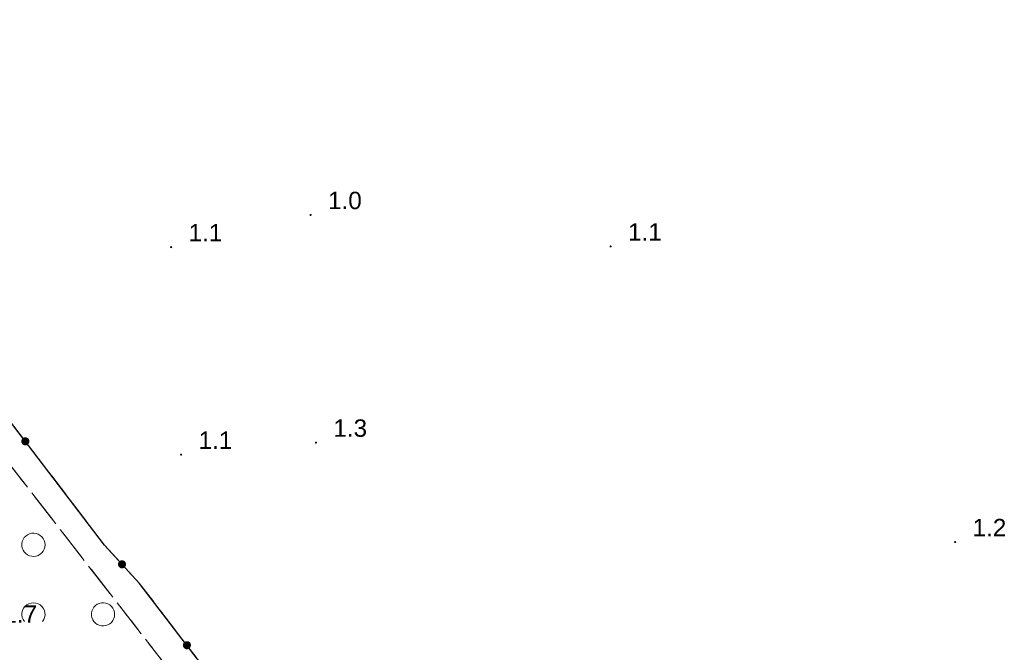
# Model space of a CAD drawing. Extents: x 5474185 to 5474933, y 5916077 to 5916824.
# Tile 27 of 256: x 5474419 to 5474461, y 5916453 to 5916480. Entities that reach past the tile are written whole.
import ezdxf

# ---------------------------------------------------------------- set-up
doc = ezdxf.new("R2010")
doc.units = 0
for name, pattern in [('PRZER1-1', [1, 0.5, -0.5]), ('PRZER2-1', [1.5, 1, -0.5]), ('PRZER3-1', [2, 1.5, -0.5])]:
    doc.linetypes.add(name, pattern=pattern)
for name, color, linetype, lineweight in [('GESKKL', 253, 'CONTINUOUS', 18), ('GESUZY', 253, 'CONTINUOUS', 18), ('GSLKOG', 253, 'CONTINUOUS', 35), ('GSPWPN', 253, 'CONTINUOUS', 13), ('GSPWPN_O', 253, 'CONTINUOUS', 13), ('GSSZAD', 254, 'CONTINUOUS', 18)]:
    doc.layers.add(name, color=color, linetype=linetype, lineweight=lineweight)
doc.styles.add('Arial', font='arial.ttf')

msp = doc.modelspace()

# ---------------------------------------------------------------- hatches: boundary and pattern name
at = {"layer": 'GSLKOG'}
for points in [[(5474419.017708, 5916461.560822), (5474418.972024, 5916461.560941), (5474418.927928, 5916461.572881), (5474418.888424, 5916461.595827), (5474418.856206, 5916461.628215), (5474418.833468, 5916461.667839), (5474418.82176, 5916461.711997), (5474418.821879, 5916461.757681), (5474418.83382, 5916461.801777), (5474418.856766, 5916461.841281), (5474418.889154, 5916461.8735), (5474418.928777, 5916461.896238), (5474418.972936, 5916461.907945), (5474419.01862, 5916461.907826), (5474419.062716, 5916461.895886), (5474419.10222, 5916461.87294), (5474419.134438, 5916461.840552), (5474419.157176, 5916461.800928), (5474419.168884, 5916461.756769), (5474419.168764, 5916461.711086), (5474419.156824, 5916461.66699), (5474419.133878, 5916461.627486), (5474419.10149, 5916461.595267), (5474419.061867, 5916461.572529)], [(5474419.017708, 5916461.560822), (5474418.972024, 5916461.560941), (5474418.927928, 5916461.572881), (5474418.888424, 5916461.595827), (5474418.856206, 5916461.628215), (5474418.833468, 5916461.667839), (5474418.82176, 5916461.711997), (5474418.821879, 5916461.757681), (5474418.83382, 5916461.801777), (5474418.856766, 5916461.841281), (5474418.889154, 5916461.8735), (5474418.928777, 5916461.896238), (5474418.972936, 5916461.907945), (5474419.01862, 5916461.907826), (5474419.062716, 5916461.895886), (5474419.10222, 5916461.87294), (5474419.134438, 5916461.840552), (5474419.157176, 5916461.800928), (5474419.168884, 5916461.756769), (5474419.168764, 5916461.711086), (5474419.156824, 5916461.66699), (5474419.133878, 5916461.627486), (5474419.10149, 5916461.595267), (5474419.061867, 5916461.572529)], [(5474423.156728, 5916456.255195), (5474423.111768, 5916456.263293), (5474423.070434, 5916456.282751), (5474423.035546, 5916456.312243), (5474423.009479, 5916456.349761), (5474422.994011, 5916456.392747), (5474422.990195, 5916456.438272), (5474422.998293, 5916456.483232), (5474423.017751, 5916456.524566), (5474423.047243, 5916456.559454), (5474423.084761, 5916456.585521), (5474423.127747, 5916456.600989), (5474423.173272, 5916456.604805), (5474423.218232, 5916456.596707), (5474423.259566, 5916456.577249), (5474423.294454, 5916456.547757), (5474423.320521, 5916456.510239), (5474423.335989, 5916456.467253), (5474423.339805, 5916456.421728), (5474423.331707, 5916456.376768), (5474423.312249, 5916456.335434), (5474423.282757, 5916456.300546), (5474423.245239, 5916456.274479), (5474423.202253, 5916456.259011)], [(5474423.156728, 5916456.255195), (5474423.111768, 5916456.263293), (5474423.070434, 5916456.282751), (5474423.035546, 5916456.312243), (5474423.009479, 5916456.349761), (5474422.994011, 5916456.392747), (5474422.990195, 5916456.438272), (5474422.998293, 5916456.483232), (5474423.017751, 5916456.524566), (5474423.047243, 5916456.559454), (5474423.084761, 5916456.585521), (5474423.127747, 5916456.600989), (5474423.173272, 5916456.604805), (5474423.218232, 5916456.596707), (5474423.259566, 5916456.577249), (5474423.294454, 5916456.547757), (5474423.320521, 5916456.510239), (5474423.335989, 5916456.467253), (5474423.339805, 5916456.421728), (5474423.331707, 5916456.376768), (5474423.312249, 5916456.335434), (5474423.282757, 5916456.300546), (5474423.245239, 5916456.274479), (5474423.202253, 5916456.259011)], [(5474425.982797, 5916452.766492), (5474425.937113, 5916452.766503), (5474425.892989, 5916452.778339), (5474425.853431, 5916452.801191), (5474425.821136, 5916452.833503), (5474425.798304, 5916452.873072), (5474425.786492, 5916452.917203), (5474425.786503, 5916452.962887), (5474425.798339, 5916453.007011), (5474425.821191, 5916453.046569), (5474425.853503, 5916453.078864), (5474425.893072, 5916453.101696), (5474425.937203, 5916453.113508), (5474425.982887, 5916453.113497), (5474426.027011, 5916453.101661), (5474426.066569, 5916453.078809), (5474426.098864, 5916453.046497), (5474426.121696, 5916453.006928), (5474426.133508, 5916452.962797), (5474426.133497, 5916452.917113), (5474426.121661, 5916452.872989), (5474426.098809, 5916452.833431), (5474426.066497, 5916452.801136), (5474426.026928, 5916452.778304)], [(5474425.982797, 5916452.766492), (5474425.937113, 5916452.766503), (5474425.892989, 5916452.778339), (5474425.853431, 5916452.801191), (5474425.821136, 5916452.833503), (5474425.798304, 5916452.873072), (5474425.786492, 5916452.917203), (5474425.786503, 5916452.962887), (5474425.798339, 5916453.007011), (5474425.821191, 5916453.046569), (5474425.853503, 5916453.078864), (5474425.893072, 5916453.101696), (5474425.937203, 5916453.113508), (5474425.982887, 5916453.113497), (5474426.027011, 5916453.101661), (5474426.066569, 5916453.078809), (5474426.098864, 5916453.046497), (5474426.121696, 5916453.006928), (5474426.133508, 5916452.962797), (5474426.133497, 5916452.917113), (5474426.121661, 5916452.872989), (5474426.098809, 5916452.833431), (5474426.066497, 5916452.801136), (5474426.026928, 5916452.778304)]]:
    msp.add_hatch(color=256, dxfattribs=at).paths.add_polyline_path(points)
at = {"layer": 'GSPWPN'}
for points in [[(5474431.29, 5916471.455), (5474431.278353, 5916471.456533), (5474431.2675, 5916471.461029), (5474431.25818, 5916471.46818), (5474431.251029, 5916471.4775), (5474431.246533, 5916471.488353), (5474431.245, 5916471.5), (5474431.246533, 5916471.511647), (5474431.251029, 5916471.5225), (5474431.25818, 5916471.53182), (5474431.2675, 5916471.538971), (5474431.278353, 5916471.543467), (5474431.29, 5916471.545), (5474431.301647, 5916471.543467), (5474431.3125, 5916471.538971), (5474431.32182, 5916471.53182), (5474431.328971, 5916471.5225), (5474431.333467, 5916471.511647), (5474431.335, 5916471.5), (5474431.333467, 5916471.488353), (5474431.328971, 5916471.4775), (5474431.32182, 5916471.46818), (5474431.3125, 5916471.461029), (5474431.301647, 5916471.456533)], [(5474425.28, 5916470.065), (5474425.268353, 5916470.066533), (5474425.2575, 5916470.071029), (5474425.24818, 5916470.07818), (5474425.241029, 5916470.0875), (5474425.236533, 5916470.098353), (5474425.235, 5916470.11), (5474425.236533, 5916470.121647), (5474425.241029, 5916470.1325), (5474425.24818, 5916470.14182), (5474425.2575, 5916470.148971), (5474425.268353, 5916470.153467), (5474425.28, 5916470.155), (5474425.291647, 5916470.153467), (5474425.3025, 5916470.148971), (5474425.31182, 5916470.14182), (5474425.318971, 5916470.1325), (5474425.323467, 5916470.121647), (5474425.325, 5916470.11), (5474425.323467, 5916470.098353), (5474425.318971, 5916470.0875), (5474425.31182, 5916470.07818), (5474425.3025, 5916470.071029), (5474425.291647, 5916470.066533)], [(5474444.22, 5916470.095), (5474444.208353, 5916470.096533), (5474444.1975, 5916470.101029), (5474444.18818, 5916470.10818), (5474444.181029, 5916470.1175), (5474444.176533, 5916470.128353), (5474444.175, 5916470.14), (5474444.176533, 5916470.151647), (5474444.181029, 5916470.1625), (5474444.18818, 5916470.17182), (5474444.1975, 5916470.178971), (5474444.208353, 5916470.183467), (5474444.22, 5916470.185), (5474444.231647, 5916470.183467), (5474444.2425, 5916470.178971), (5474444.25182, 5916470.17182), (5474444.258971, 5916470.1625), (5474444.263467, 5916470.151647), (5474444.265, 5916470.14), (5474444.263467, 5916470.128353), (5474444.258971, 5916470.1175), (5474444.25182, 5916470.10818), (5474444.2425, 5916470.101029), (5474444.231647, 5916470.096533)], [(5474431.52, 5916461.635), (5474431.508353, 5916461.636533), (5474431.4975, 5916461.641029), (5474431.48818, 5916461.64818), (5474431.481029, 5916461.6575), (5474431.476533, 5916461.668353), (5474431.475, 5916461.68), (5474431.476533, 5916461.691647), (5474431.481029, 5916461.7025), (5474431.48818, 5916461.71182), (5474431.4975, 5916461.718971), (5474431.508353, 5916461.723467), (5474431.52, 5916461.725), (5474431.531647, 5916461.723467), (5474431.5425, 5916461.718971), (5474431.55182, 5916461.71182), (5474431.558971, 5916461.7025), (5474431.563467, 5916461.691647), (5474431.565, 5916461.68), (5474431.563467, 5916461.668353), (5474431.558971, 5916461.6575), (5474431.55182, 5916461.64818), (5474431.5425, 5916461.641029), (5474431.531647, 5916461.636533)], [(5474425.71, 5916461.115), (5474425.698353, 5916461.116533), (5474425.6875, 5916461.121029), (5474425.67818, 5916461.12818), (5474425.671029, 5916461.1375), (5474425.666533, 5916461.148353), (5474425.665, 5916461.16), (5474425.666533, 5916461.171647), (5474425.671029, 5916461.1825), (5474425.67818, 5916461.19182), (5474425.6875, 5916461.198971), (5474425.698353, 5916461.203467), (5474425.71, 5916461.205), (5474425.721647, 5916461.203467), (5474425.7325, 5916461.198971), (5474425.74182, 5916461.19182), (5474425.748971, 5916461.1825), (5474425.753467, 5916461.171647), (5474425.755, 5916461.16), (5474425.753467, 5916461.148353), (5474425.748971, 5916461.1375), (5474425.74182, 5916461.12818), (5474425.7325, 5916461.121029), (5474425.721647, 5916461.116533)], [(5474459.07, 5916457.345), (5474459.058353, 5916457.346533), (5474459.0475, 5916457.351029), (5474459.03818, 5916457.35818), (5474459.031029, 5916457.3675), (5474459.026533, 5916457.378353), (5474459.025, 5916457.39), (5474459.026533, 5916457.401647), (5474459.031029, 5916457.4125), (5474459.03818, 5916457.42182), (5474459.0475, 5916457.428971), (5474459.058353, 5916457.433467), (5474459.07, 5916457.435), (5474459.081647, 5916457.433467), (5474459.0925, 5916457.428971), (5474459.10182, 5916457.42182), (5474459.108971, 5916457.4125), (5474459.113467, 5916457.401647), (5474459.115, 5916457.39), (5474459.113467, 5916457.378353), (5474459.108971, 5916457.3675), (5474459.10182, 5916457.35818), (5474459.0925, 5916457.351029), (5474459.081647, 5916457.346533)]]:
    msp.add_hatch(color=256, dxfattribs=at).paths.add_polyline_path(points)

# ---------------------------------------------------------------- linework, layer by layer
at = {"layer": 'GESKKL', "linetype": 'PRZER3-1', "lineweight": 13}
for p, q in [((5474437.36, 5916436.21, 10.06), (5474403.45, 5916479.9, 10.06)), ((5474403.45, 5916479.9, 10.06), (5474437.36, 5916436.21, 10.06))]:
    msp.add_line(p, q, dxfattribs=at)
at = {"layer": 'GESUZY', "linetype": 'PRZER1-1', "lineweight": 13}
for p, q in [((5474403.45, 5916479.9, 10.08), (5474437.36, 5916436.21, 10.08)), ((5474437.36, 5916436.21, 10.08), (5474403.45, 5916479.9, 10.08))]:
    msp.add_line(p, q, dxfattribs=at)
at = {"layer": 'GSLKOG', "linetype": 'Continuous', "lineweight": 30}
for p, q in [((5474422.41, 5916457.26, 10.18), (5474370.08, 5916525.83, 10.18)), ((5474423.92, 5916455.6, 10.18), (5474422.41, 5916457.26, 10.18)), ((5474428, 5916450.28, 10.18), (5474423.92, 5916455.6, 10.18))]:
    msp.add_line(p, q, dxfattribs=at)
at = {"layer": 'GSSZAD', "linetype": 'PRZER2-1', "lineweight": 13}
for p, q in [((5474370.08, 5916525.83, 10.1), (5474422.41, 5916457.26, 10.1)), ((5474422.41, 5916457.26, 10.1), (5474423.92, 5916455.6, 10.1)), ((5474423.92, 5916455.6, 10.1), (5474428, 5916450.28, 10.1))]:
    msp.add_line(p, q, dxfattribs=at)
at = {"layer": 'GSSZAD', "elevation": 10.1, "flags": 128}
for points in [[(5474419.845, 5916457.271005), (5474419.835964, 5916457.365631), (5474419.809184, 5916457.456836), (5474419.765627, 5916457.541325), (5474419.706867, 5916457.616045), (5474419.635028, 5916457.678293), (5474419.552708, 5916457.725821), (5474419.462879, 5916457.756911), (5474419.368791, 5916457.770439), (5474419.273843, 5916457.765916), (5474419.181466, 5916457.743505), (5474419.095, 5916457.704018), (5474419.01757, 5916457.64888), (5474418.951973, 5916457.580084), (5474418.900582, 5916457.500118), (5474418.865254, 5916457.411871), (5474418.847264, 5916457.318533), (5474418.847264, 5916457.223477), (5474418.865254, 5916457.130139), (5474418.900582, 5916457.041892), (5474418.951973, 5916456.961926), (5474419.01757, 5916456.89313), (5474419.095, 5916456.837992), (5474419.181466, 5916456.798505), (5474419.273843, 5916456.776094), (5474419.368791, 5916456.771571), (5474419.462879, 5916456.785099), (5474419.552708, 5916456.816189), (5474419.635028, 5916456.863717), (5474419.706867, 5916456.925965), (5474419.765627, 5916457.000685), (5474419.809184, 5916457.085174), (5474419.835964, 5916457.176379), (5474419.845, 5916457.271005)], [(5474422.845, 5916454.271005), (5474422.835964, 5916454.365631), (5474422.809184, 5916454.456836), (5474422.765627, 5916454.541325), (5474422.706867, 5916454.616045), (5474422.635028, 5916454.678293), (5474422.552708, 5916454.725821), (5474422.462879, 5916454.756911), (5474422.368791, 5916454.770439), (5474422.273843, 5916454.765916), (5474422.181466, 5916454.743505), (5474422.095, 5916454.704018), (5474422.01757, 5916454.64888), (5474421.951973, 5916454.580084), (5474421.900582, 5916454.500118), (5474421.865254, 5916454.411871), (5474421.847264, 5916454.318533), (5474421.847264, 5916454.223477), (5474421.865254, 5916454.130139), (5474421.900582, 5916454.041892), (5474421.951973, 5916453.961926), (5474422.01757, 5916453.89313), (5474422.095, 5916453.837992), (5474422.181466, 5916453.798505), (5474422.273843, 5916453.776094), (5474422.368791, 5916453.771571), (5474422.462879, 5916453.785099), (5474422.552708, 5916453.816189), (5474422.635028, 5916453.863717), (5474422.706867, 5916453.925965), (5474422.765627, 5916454.000685), (5474422.809184, 5916454.085174), (5474422.835964, 5916454.176379), (5474422.845, 5916454.271005)]]:
    msp.add_lwpolyline(points, close=True, dxfattribs=at)
msp.add_lwpolyline([(5474418.954688, 5916453.958505), (5474418.899433, 5916454.044136), (5474418.862688, 5916454.139191), (5474418.84598, 5916454.239723), (5474418.850002, 5916454.341554), (5474418.874588, 5916454.440454), (5474418.918717, 5916454.532315), (5474418.980554, 5916454.61332), (5474419.057532, 5916454.680104), (5474419.146452, 5916454.729894), (5474419.24362, 5916454.760619), (5474419.345, 5916454.771005), (5474419.44638, 5916454.760619), (5474419.543548, 5916454.729894), (5474419.632468, 5916454.680104), (5474419.709446, 5916454.61332), (5474419.771283, 5916454.532315), (5474419.815412, 5916454.440454), (5474419.839998, 5916454.341554), (5474419.84402, 5916454.239723), (5474419.827312, 5916454.139191), (5474419.790567, 5916454.044136), (5474419.735312, 5916453.958505)], dxfattribs=at)

# ---------------------------------------------------------------- texts
at = {"layer": 'GSPWPN_O', "linetype": 'Continuous', "lineweight": 0, "style": 'Arial'}
for s, p in [('1.0', (5474432.04, 5916471.75, 10.8)), ('1.1', (5474426.03, 5916470.36, 10.8)), ('1.1', (5474444.97, 5916470.39, 10.8)), ('1.3', (5474432.27, 5916461.93, 10.8)), ('1.1', (5474426.46, 5916461.41, 10.8)), ('1.2', (5474459.82, 5916457.64, 10.8)), ('1.7', (5474418.05, 5916453.91, 10.8))]:
    msp.add_text(s, height=0.75, dxfattribs=at).set_placement(p)

doc.saveas('drawing.dxf')
